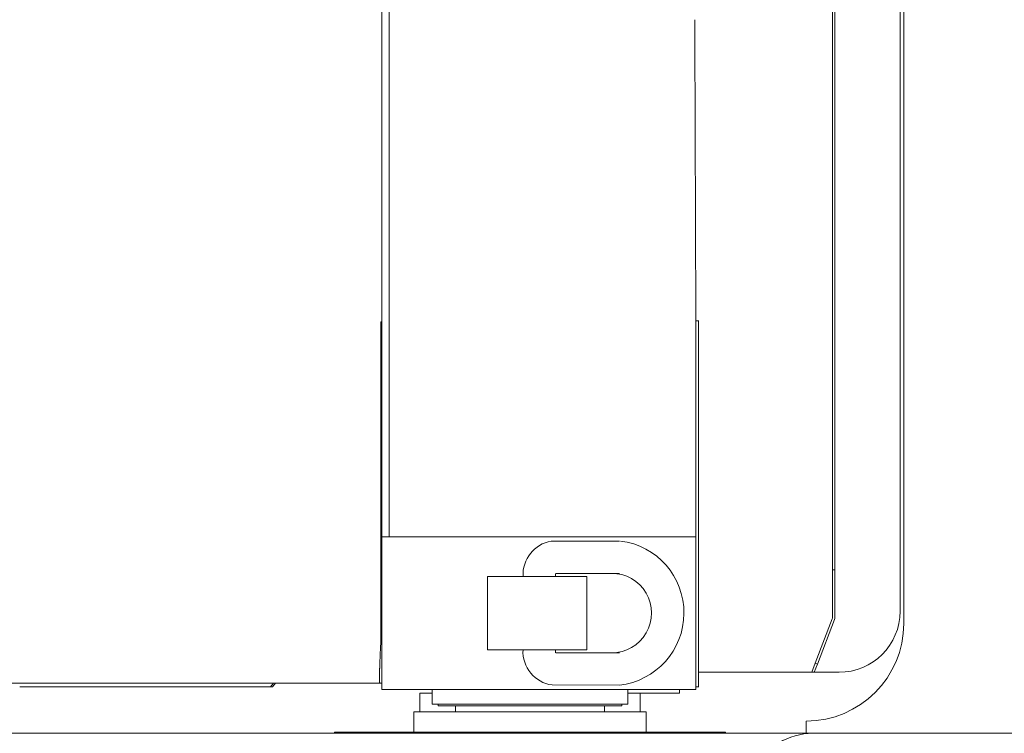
# Model space of a CAD drawing. Extents: x 0 to 59450, y 0 to 42050.
# Tile 155 of 256: x 36276 to 37082, y 7196 to 7780. Entities that reach past the tile are written whole.
import ezdxf

# ---------------------------------------------------------------- set-up
doc = ezdxf.new("R2010")
doc.units = 0
doc.header["$LTSCALE"] = 20
doc.header["$MEASUREMENT"] = 0
doc.layers.get('0').update_dxf_attribs({"linetype": 'CONTINUOUS'})

msp = doc.modelspace()

# ---------------------------------------------------------------- linework, layer by layer
at = {"color": 3, "linetype": 'Continuous', "lineweight": 13}
for p, q in [((36941.28, 8301.774), (36941.28, 7329.774)), ((36943.28, 8301.774), (36943.28, 7329.774)), ((36999.624, 7285.774), (36999.624, 8263.774)), ((36996.624, 8253.774), (36996.624, 7295.774)), ((36578.23, 8192.774), (36578.23, 7356.774)), ((36572.23, 7609.774), (36572.23, 7939.774)), ((36572.279, 7939.774), (36572.279, 7609.774)), ((36828.495, 7779.44), (36828.496, 7779.663)), ((36828.496, 7779.889), (36828.497, 7780.118)), ((36828.496, 7779.663), (36828.496, 7779.889)), ((36828.497, 7780.118), (36828.497, 7780.332)), ((36828.49, 7775.008), (36828.491, 7775.243)), ((36828.49, 7774.773), (36828.49, 7775.008)), ((36828.491, 7774.239), (36828.49, 7774.773)), ((36828.491, 7776.658), (36828.492, 7776.893)), ((36828.491, 7776.422), (36828.491, 7776.658)), ((36828.491, 7776.187), (36828.491, 7776.422)), ((36828.491, 7775.951), (36828.491, 7776.187)), ((36828.491, 7775.715), (36828.491, 7775.951)), ((36828.491, 7775.479), (36828.491, 7775.715)), ((36828.491, 7775.243), (36828.491, 7775.479)), ((36828.491, 7773.832), (36828.491, 7774.239)), ((36828.491, 7773.567), (36828.491, 7773.832)), ((36828.491, 7773.36), (36828.491, 7773.567)), ((36828.491, 7773.132), (36828.491, 7773.36)), ((36828.491, 7772.889), (36828.491, 7773.132)), ((36828.492, 7772.652), (36828.491, 7772.889)), ((36828.492, 7777.597), (36828.493, 7777.83)), ((36828.492, 7777.363), (36828.492, 7777.597)), ((36828.492, 7777.128), (36828.492, 7777.363)), ((36828.492, 7776.893), (36828.492, 7777.128)), ((36828.492, 7772.419), (36828.492, 7772.652)), ((36828.492, 7772.185), (36828.492, 7772.419)), ((36828.492, 7771.95), (36828.492, 7772.185)), ((36828.493, 7771.717), (36828.492, 7771.95)), ((36828.493, 7778.295), (36828.494, 7778.526)), ((36828.493, 7778.063), (36828.493, 7778.295)), ((36828.493, 7777.83), (36828.493, 7778.063)), ((36828.493, 7771.484), (36828.493, 7771.717)), ((36828.493, 7771.252), (36828.493, 7771.484)), ((36828.494, 7778.756), (36828.495, 7778.985)), ((36828.494, 7778.526), (36828.494, 7778.756)), ((36828.495, 7779.214), (36828.495, 7779.44)), ((36828.495, 7778.985), (36828.495, 7779.214)), ((36828.494, 7771.021), (36828.493, 7771.252)), ((36828.494, 7770.792), (36828.494, 7771.021)), ((36828.495, 7770.563), (36828.494, 7770.792)), ((36828.495, 7770.335), (36828.495, 7770.563)), ((36828.495, 7770.108), (36828.495, 7770.335)), ((36828.496, 7769.883), (36828.495, 7770.108)), ((36828.496, 7769.659), (36828.496, 7769.883)), ((36828.497, 7769.437), (36828.496, 7769.659)), ((36828.497, 7769.216), (36828.497, 7769.437)), ((36828.498, 7768.997), (36828.497, 7769.216)), ((36828.499, 7768.78), (36828.498, 7768.997)), ((36828.499, 7768.564), (36828.499, 7768.78)), ((36828.5, 7768.351), (36828.499, 7768.564)), ((36828.5, 7768.139), (36828.5, 7768.351)), ((36828.501, 7767.929), (36828.5, 7768.139)), ((36829.333, 7536.973), (36828.503, 7767.928)), ((36572.23, 7609.772), (36572.231, 7608.303)), ((36572.231, 7608.303), (36572.231, 7606.833)), ((36572.231, 7606.833), (36572.231, 7605.362)), ((36572.231, 7605.362), (36572.231, 7603.889)), ((36572.231, 7603.889), (36572.232, 7602.416)), ((36572.232, 7602.416), (36572.232, 7600.941)), ((36572.279, 7356.774), (36572.279, 7609.772)), ((36572.232, 7600.941), (36572.233, 7599.466)), ((36572.233, 7599.466), (36572.234, 7597.989)), ((36572.234, 7597.989), (36572.235, 7596.512)), ((36572.235, 7596.512), (36572.236, 7595.033)), ((36572.236, 7595.033), (36572.237, 7593.554)), ((36572.237, 7593.554), (36572.238, 7592.073)), ((36572.238, 7592.073), (36572.24, 7590.592)), ((36572.24, 7590.592), (36572.241, 7589.111)), ((36572.241, 7589.111), (36572.243, 7587.628)), ((36572.243, 7587.628), (36572.244, 7586.145)), ((36572.244, 7586.145), (36572.246, 7584.661)), ((36572.246, 7584.661), (36572.248, 7583.176)), ((36572.248, 7583.176), (36572.25, 7581.688)), ((36572.25, 7581.688), (36572.252, 7580.205)), ((36572.252, 7580.205), (36572.254, 7578.731)), ((36572.254, 7578.731), (36572.257, 7577.232)), ((36572.257, 7577.232), (36572.259, 7575.698)), ((36572.259, 7575.698), (36572.262, 7574.257)), ((36572.262, 7574.257), (36572.264, 7572.955)), ((36572.264, 7572.955), (36572.268, 7571.281)), ((36572.268, 7571.281), (36572.273, 7568.703)), ((36572.273, 7568.703), (36572.28, 7565.326)), ((36571.395, 7268.826), (36571.395, 7532.936)), ((36571.395, 7532.936), (36572.279, 7532.936)), ((36829.333, 7356.774), (36829.333, 7536.973)), ((36829.388, 7533.774), (36829.333, 7533.774)), ((36829.388, 7533.774), (36829.388, 7233.774)), ((36831.547, 7533.774), (36829.388, 7533.774)), ((36831.548, 7233.674), (36831.548, 7533.874)), ((36572.23, 7356.774), (36578.23, 7356.774)), ((36572.23, 7231.774), (36572.23, 7356.774)), ((36578.23, 7356.774), (36601.234, 7356.774)), ((36601.234, 7356.774), (36621.719, 7356.774)), ((36621.719, 7356.774), (36808.483, 7356.774)), ((36766.946, 7353.274), (36711.007, 7353.274)), ((36808.483, 7356.774), (36828.276, 7356.774)), ((36828.276, 7356.774), (36829.333, 7356.774)), ((36829.333, 7356.774), (36829.388, 7356.774)), ((36941.28, 7329.774), (36941.28, 7290.7)), ((36941.28, 7329.774), (36943.28, 7329.774)), ((36943.28, 7329.774), (36943.28, 7290.7)), ((36658.896, 7324.274), (36658.896, 7264.274)), ((36658.896, 7324.274), (36667.484, 7324.274)), ((36667.484, 7324.274), (36740.142, 7324.274)), ((36687.893, 7324.968), (36687.892, 7324.95)), ((36687.892, 7324.95), (36687.892, 7324.931)), ((36687.892, 7324.931), (36687.892, 7324.912)), ((36687.892, 7324.912), (36687.892, 7324.893)), ((36687.892, 7324.893), (36687.892, 7324.874)), ((36687.892, 7324.874), (36687.892, 7324.855)), ((36687.892, 7324.855), (36687.892, 7324.837)), ((36687.892, 7324.837), (36687.892, 7324.818)), ((36687.892, 7324.818), (36687.892, 7324.799)), ((36687.892, 7324.799), (36687.892, 7324.78)), ((36687.892, 7324.78), (36687.892, 7324.761)), ((36687.892, 7324.761), (36687.892, 7324.743)), ((36687.892, 7324.743), (36687.892, 7324.724)), ((36687.892, 7324.724), (36687.892, 7324.705)), ((36687.892, 7324.705), (36687.892, 7324.686)), ((36687.892, 7324.686), (36687.892, 7324.667)), ((36687.892, 7324.667), (36687.892, 7324.649)), ((36687.892, 7324.649), (36687.892, 7324.63)), ((36687.892, 7324.63), (36687.892, 7324.611)), ((36687.892, 7324.611), (36687.892, 7324.592)), ((36687.892, 7324.592), (36687.892, 7324.574)), ((36687.892, 7324.574), (36687.892, 7324.555)), ((36687.892, 7324.555), (36687.892, 7324.536)), ((36687.892, 7324.536), (36687.892, 7324.517)), ((36687.892, 7324.517), (36687.892, 7324.499)), ((36687.892, 7324.499), (36687.892, 7324.48)), ((36687.892, 7324.48), (36687.892, 7324.461)), ((36687.892, 7324.461), (36687.892, 7324.442)), ((36687.892, 7324.442), (36687.892, 7324.424)), ((36687.892, 7324.424), (36687.892, 7324.404)), ((36687.892, 7324.404), (36687.892, 7324.386)), ((36687.892, 7324.386), (36687.892, 7324.37)), ((36687.892, 7324.37), (36687.892, 7324.349)), ((36687.892, 7324.349), (36687.892, 7324.316)), ((36687.892, 7324.316), (36687.892, 7324.274)), ((36687.893, 7325.025), (36687.893, 7325.006)), ((36687.893, 7325.006), (36687.893, 7324.987)), ((36687.893, 7324.987), (36687.893, 7324.968)), ((36714.41, 7326.697), (36714.41, 7324.274)), ((36714.935, 7326.774), (36716.235, 7326.774)), ((36716.235, 7326.774), (36717.535, 7326.774)), ((36717.535, 7326.774), (36718.836, 7326.774)), ((36718.836, 7326.774), (36720.136, 7326.774)), ((36720.136, 7326.774), (36721.436, 7326.774)), ((36721.436, 7326.774), (36722.737, 7326.774)), ((36722.737, 7326.774), (36724.037, 7326.774)), ((36724.037, 7326.774), (36725.337, 7326.774)), ((36725.337, 7326.774), (36726.638, 7326.774)), ((36726.638, 7326.774), (36727.938, 7326.774)), ((36727.938, 7326.774), (36729.238, 7326.774)), ((36729.238, 7326.774), (36730.539, 7326.774)), ((36730.539, 7326.774), (36731.839, 7326.774)), ((36731.839, 7326.774), (36733.139, 7326.774)), ((36733.139, 7326.774), (36734.44, 7326.774)), ((36734.44, 7326.774), (36735.74, 7326.774)), ((36735.74, 7326.774), (36737.04, 7326.774)), ((36737.04, 7326.774), (36738.341, 7326.774)), ((36738.341, 7326.774), (36739.641, 7326.774)), ((36739.641, 7326.774), (36740.941, 7326.774)), ((36740.142, 7264.274), (36740.142, 7324.274)), ((36740.941, 7326.774), (36742.241, 7326.774)), ((36742.241, 7326.774), (36743.542, 7326.774)), ((36743.542, 7326.774), (36744.842, 7326.774)), ((36744.842, 7326.774), (36746.142, 7326.774)), ((36746.142, 7326.774), (36747.443, 7326.774)), ((36747.443, 7326.774), (36748.743, 7326.774)), ((36748.743, 7326.774), (36750.042, 7326.774)), ((36750.042, 7326.774), (36751.343, 7326.774)), ((36751.343, 7326.774), (36752.646, 7326.774)), ((36752.646, 7326.774), (36753.944, 7326.774)), ((36753.944, 7326.774), (36755.234, 7326.774)), ((36755.234, 7326.774), (36756.544, 7326.774)), ((36756.544, 7326.774), (36757.886, 7326.774)), ((36757.886, 7326.774), (36759.145, 7326.774)), ((36759.145, 7326.774), (36760.283, 7326.774)), ((36760.283, 7326.774), (36761.745, 7326.774)), ((36761.745, 7326.774), (36763.997, 7326.774)), ((36763.997, 7326.774), (36766.946, 7326.774)), ((36941.081, 7289.625), (36927.078, 7253.147)), ((36942.948, 7288.908), (36928.945, 7252.43)), ((36571.104, 7263.266), (36571.135, 7263.88)), ((36571.135, 7263.88), (36571.166, 7264.511)), ((36571.166, 7264.511), (36571.196, 7265.105)), ((36571.196, 7265.105), (36571.224, 7265.644)), ((36571.224, 7265.644), (36571.26, 7266.339)), ((36571.317, 7267.414), (36571.393, 7268.824)), ((36572.23, 7268.826), (36571.395, 7268.826)), ((36667.484, 7264.274), (36658.896, 7264.274)), ((36740.142, 7264.274), (36667.484, 7264.274)), ((36687.892, 7264.274), (36687.892, 7264.255)), ((36687.892, 7264.255), (36687.892, 7264.236)), ((36687.892, 7264.236), (36687.892, 7264.217)), ((36687.892, 7264.217), (36687.892, 7264.199)), ((36687.892, 7264.199), (36687.892, 7264.18)), ((36687.892, 7264.18), (36687.892, 7264.161)), ((36687.892, 7264.161), (36687.892, 7264.142)), ((36687.892, 7264.142), (36687.892, 7264.124)), ((36687.892, 7264.124), (36687.892, 7264.105)), ((36687.892, 7264.105), (36687.892, 7264.086)), ((36687.892, 7264.086), (36687.892, 7264.067)), ((36687.892, 7264.067), (36687.892, 7264.049)), ((36687.892, 7264.049), (36687.892, 7264.03)), ((36687.892, 7264.03), (36687.892, 7264.011)), ((36687.892, 7264.011), (36687.892, 7263.992)), ((36687.892, 7263.992), (36687.892, 7263.974)), ((36687.892, 7263.974), (36687.892, 7263.955)), ((36687.892, 7263.955), (36687.892, 7263.936)), ((36687.892, 7263.936), (36687.892, 7263.917)), ((36687.892, 7263.917), (36687.892, 7263.898)), ((36687.892, 7263.898), (36687.892, 7263.88)), ((36687.892, 7263.88), (36687.892, 7263.861)), ((36687.892, 7263.861), (36687.892, 7263.842)), ((36687.892, 7263.842), (36687.892, 7263.823)), ((36687.892, 7263.823), (36687.892, 7263.805)), ((36687.892, 7263.805), (36687.892, 7263.786)), ((36687.892, 7263.786), (36687.892, 7263.767)), ((36687.892, 7263.767), (36687.892, 7263.748)), ((36687.892, 7263.748), (36687.892, 7263.73)), ((36687.892, 7263.73), (36687.892, 7263.711)), ((36687.892, 7263.711), (36687.892, 7263.692)), ((36687.892, 7263.692), (36687.892, 7263.673)), ((36687.892, 7263.673), (36687.892, 7263.654)), ((36687.892, 7263.654), (36687.892, 7263.636)), ((36687.892, 7263.636), (36687.892, 7263.62)), ((36687.892, 7263.62), (36687.892, 7263.598)), ((36687.892, 7263.598), (36687.893, 7263.566)), ((36687.893, 7263.566), (36687.893, 7263.523)), ((36714.393, 7264.274), (36714.393, 7261.774)), ((36570.738, 7255.075), (36570.761, 7255.635)), ((36570.761, 7255.635), (36570.784, 7256.2)), ((36570.784, 7256.2), (36570.807, 7256.768)), ((36570.807, 7256.768), (36570.832, 7257.342)), ((36570.832, 7257.342), (36570.856, 7257.919)), ((36570.856, 7257.919), (36570.882, 7258.5)), ((36570.882, 7258.5), (36570.908, 7259.085)), ((36570.908, 7259.085), (36570.934, 7259.673)), ((36570.934, 7259.673), (36570.961, 7260.265)), ((36570.961, 7260.265), (36570.989, 7260.86)), ((36570.989, 7260.86), (36571.017, 7261.459)), ((36571.017, 7261.459), (36571.046, 7262.061)), ((36571.046, 7262.061), (36571.075, 7262.664)), ((36571.075, 7262.664), (36571.104, 7263.266)), ((36717.779, 7261.774), (36714.823, 7261.774)), ((36720.036, 7261.774), (36717.779, 7261.774)), ((36721.501, 7261.774), (36720.036, 7261.774)), ((36722.642, 7261.774), (36721.501, 7261.774)), ((36723.904, 7261.774), (36722.642, 7261.774)), ((36725.248, 7261.774), (36723.904, 7261.774)), ((36726.562, 7261.774), (36725.248, 7261.774)), ((36727.854, 7261.774), (36726.562, 7261.774)), ((36729.155, 7261.774), (36727.854, 7261.774)), ((36730.461, 7261.774), (36729.155, 7261.774)), ((36731.764, 7261.774), (36730.461, 7261.774)), ((36733.067, 7261.774), (36731.764, 7261.774)), ((36734.37, 7261.774), (36733.067, 7261.774)), ((36735.673, 7261.774), (36734.37, 7261.774)), ((36736.976, 7261.774), (36735.673, 7261.774)), ((36738.279, 7261.774), (36736.976, 7261.774)), ((36739.582, 7261.774), (36738.279, 7261.774)), ((36740.885, 7261.774), (36739.582, 7261.774)), ((36742.188, 7261.774), (36740.885, 7261.774)), ((36743.492, 7261.774), (36742.188, 7261.774)), ((36744.795, 7261.774), (36743.492, 7261.774)), ((36746.098, 7261.774), (36744.795, 7261.774)), ((36747.401, 7261.774), (36746.098, 7261.774)), ((36748.704, 7261.774), (36747.401, 7261.774)), ((36750.007, 7261.774), (36748.704, 7261.774)), ((36751.31, 7261.774), (36750.007, 7261.774)), ((36752.613, 7261.774), (36751.31, 7261.774)), ((36753.916, 7261.774), (36752.613, 7261.774)), ((36755.219, 7261.774), (36753.916, 7261.774)), ((36756.522, 7261.774), (36755.219, 7261.774)), ((36757.825, 7261.774), (36756.522, 7261.774)), ((36759.128, 7261.774), (36757.825, 7261.774)), ((36760.431, 7261.774), (36759.128, 7261.774)), ((36761.734, 7261.774), (36760.431, 7261.774)), ((36763.037, 7261.774), (36761.734, 7261.774)), ((36764.34, 7261.774), (36763.037, 7261.774)), ((36765.643, 7261.774), (36764.34, 7261.774)), ((36766.946, 7261.774), (36765.643, 7261.774)), ((36570.478, 7247.35), (36570.49, 7247.816)), ((36570.49, 7247.816), (36570.504, 7248.291)), ((36570.504, 7248.291), (36570.518, 7248.775)), ((36570.518, 7248.775), (36570.532, 7249.266)), ((36570.532, 7249.266), (36570.548, 7249.765)), ((36570.548, 7249.765), (36570.564, 7250.27)), ((36570.564, 7250.27), (36570.581, 7250.782)), ((36570.581, 7250.782), (36570.598, 7251.299)), ((36570.598, 7251.299), (36570.616, 7251.822)), ((36570.616, 7251.822), (36570.635, 7252.351)), ((36570.635, 7252.351), (36570.654, 7252.885)), ((36570.654, 7252.885), (36570.674, 7253.425)), ((36570.674, 7253.425), (36570.695, 7253.97)), ((36570.695, 7253.97), (36570.716, 7254.52)), ((36570.716, 7254.52), (36570.738, 7255.075)), ((36927.078, 7253.147), (36924.248, 7245.774)), ((36928.945, 7252.43), (36926.39, 7245.774)), ((36927.078, 7253.147), (36928.945, 7252.43)), ((36894.82, 7245.774), (36831.548, 7245.774)), ((36927.528, 7245.774), (36894.82, 7245.774)), ((36946.624, 7245.774), (36927.528, 7245.774)), ((34412.158, 7236.774), (36572.23, 7236.774)), ((36305.588, 7233.774), (36275.797, 7233.774)), ((36481.193, 7233.774), (36305.588, 7233.774)), ((36481.193, 7233.774), (36483.689, 7236.774)), ((36482.729, 7233.774), (36481.193, 7233.774)), ((36485.269, 7236.776), (36482.729, 7233.774)), ((36570.652, 7236.977), (36570.632, 7236.987)), ((36572.23, 7236.979), (36570.651, 7236.979)), ((36572.23, 7231.774), (36601.234, 7231.774)), ((36601.234, 7231.774), (36621.719, 7231.774)), ((36613.624, 7231.774), (36613.624, 7219.774)), ((36621.719, 7231.774), (36808.483, 7231.774)), ((36711.796, 7235.384), (36766.946, 7235.274)), ((36773.624, 7219.774), (36773.624, 7231.772)), ((36808.483, 7231.774), (36828.276, 7231.774)), ((36816.029, 7228.774), (36816.029, 7231.774)), ((36828.276, 7231.774), (36829.388, 7231.774)), ((36829.388, 7233.774), (36831.547, 7233.774)), ((36829.388, 7233.773), (36829.388, 7231.774)), ((36603.485, 7228.774), (36613.624, 7228.774)), ((36603.485, 7213.274), (36603.485, 7228.774)), ((36773.624, 7228.774), (36783.763, 7228.774)), ((36783.763, 7228.774), (36783.763, 7213.274)), ((36815.122, 7228.774), (36783.764, 7228.774)), ((36816.029, 7228.774), (36815.122, 7228.774)), ((36613.624, 7219.774), (36773.624, 7219.774)), ((36613.624, 7219.774), (36773.624, 7219.774)), ((36618.384, 7219.774), (36618.384, 7218.274)), ((36618.384, 7218.274), (36632.599, 7218.274)), ((36632.599, 7218.274), (36754.648, 7218.274)), ((36632.599, 7218.274), (36632.599, 7213.274)), ((36754.648, 7218.274), (36768.863, 7218.274)), ((36754.648, 7213.274), (36754.648, 7218.274)), ((36768.863, 7218.274), (36768.863, 7219.774)), ((36693.624, 7213.274), (36598.624, 7213.274)), ((36598.624, 7213.273), (36598.624, 7196.774)), ((36788.624, 7213.274), (36693.624, 7213.274)), ((36788.624, 7196.774), (36788.624, 7213.273)), ((36919.624, 7195.774), (36919.624, 7205.774)), ((36925.625, 7195.774), (35665.593, 7195.774)), ((36853.624, 7196.774), (36533.624, 7196.774)), ((36853.624, 7196.774), (36533.624, 7196.774)), ((36533.624, 7196.774), (36533.624, 7195.774)), ((36618.125, 7196.774), (36583.808, 7196.774)), ((36769.122, 7196.774), (36618.125, 7196.774)), ((36803.44, 7196.774), (36769.122, 7196.774)), ((36853.624, 7195.774), (36853.624, 7196.774)), ((36928.913, 7195.774), (36925.625, 7195.774)), ((36931.425, 7195.774), (36928.913, 7195.774)), ((36933.055, 7195.774), (36931.425, 7195.774)), ((36934.324, 7195.774), (36933.055, 7195.774)), ((36935.729, 7195.774), (36934.324, 7195.774)), ((36937.224, 7195.774), (36935.729, 7195.774)), ((36938.686, 7195.774), (36937.224, 7195.774)), ((36940.124, 7195.774), (36938.686, 7195.774)), ((36941.571, 7195.774), (36940.124, 7195.774)), ((36943.024, 7195.774), (36941.571, 7195.774)), ((36944.475, 7195.774), (36943.024, 7195.774)), ((36945.924, 7195.774), (36944.475, 7195.774)), ((36947.374, 7195.774), (36945.924, 7195.774)), ((36948.824, 7195.774), (36947.374, 7195.774)), ((36950.274, 7195.774), (36948.824, 7195.774)), ((36951.724, 7195.774), (36950.274, 7195.774)), ((36953.174, 7195.774), (36951.724, 7195.774)), ((36954.624, 7195.774), (36953.174, 7195.774)), ((36956.074, 7195.774), (36954.624, 7195.774)), ((36957.524, 7195.774), (36956.074, 7195.774)), ((36958.974, 7195.774), (36957.524, 7195.774)), ((36960.424, 7195.774), (36958.974, 7195.774)), ((36961.874, 7195.774), (36960.424, 7195.774)), ((36963.324, 7195.774), (36961.874, 7195.774)), ((36964.774, 7195.774), (36963.324, 7195.774)), ((36966.224, 7195.774), (36964.774, 7195.774)), ((36967.674, 7195.774), (36966.224, 7195.774)), ((36969.124, 7195.774), (36967.674, 7195.774)), ((36970.574, 7195.774), (36969.124, 7195.774)), ((36972.024, 7195.774), (36970.574, 7195.774)), ((36973.474, 7195.774), (36972.024, 7195.774)), ((36974.924, 7195.774), (36973.474, 7195.774)), ((36976.374, 7195.774), (36974.924, 7195.774)), ((36977.824, 7195.774), (36976.374, 7195.774)), ((36979.274, 7195.774), (36977.824, 7195.774)), ((36980.724, 7195.774), (36979.274, 7195.774)), ((36982.174, 7195.774), (36980.724, 7195.774)), ((36983.624, 7195.774), (36982.174, 7195.774)), ((37608.624, 7195.774), (36983.624, 7195.774))]:
    msp.add_line(p, q, dxfattribs=at)
for centre, radius, start, end in [((36715.961, 7325.614), 28.101, 100.153871, 182.734014), ((36760.264, 7294.316), 59.419, 276.456906, 442.785438), ((36760.694, 7294.275), 32.502, 269.536963, 450.723724), ((36938.28, 7290.7), 3, 339, 360), ((36938.28, 7290.7), 5, 339, 360), ((36946.624, 7295.774), 50, 270, 360), ((36919.624, 7285.774), 80, 270, 360), ((37363.493, 7224.715), 793.325, 176.914714, 176.992461), ((36715.403, 7262.703), 27.556, 176.732762, 262.478318), ((36701.169, 7241.215), 130.788, 179.746684, 179.888365), ((36688.238, 7241.211), 117.857, 179.874469, 180.026774), ((36676.206, 7241.194), 105.825, 180.020293, 180.184159), ((36664.819, 7241.134), 94.438, 180.170023, 180.347388), ((36714.741, 7241.164), 144.361, 179.61796, 179.750461), ((36654.301, 7241.052), 83.92, 180.335392, 180.52759), ((36729.227, 7241.097), 158.847, 179.504647, 179.628641), ((36644.43, 7240.939), 74.049, 180.510395, 180.720088), ((36744.349, 7240.982), 173.969, 179.393026, 179.509616), ((36635.389, 7240.809), 65.006, 180.705338, 180.93447), ((36760.39, 7240.833), 190.01, 179.289841, 179.399518), ((36626.977, 7240.646), 56.592, 180.908213, 181.160583), ((36777.032, 7240.644), 206.653, 179.19087, 179.294495), ((36619.346, 7240.477), 48.96, 181.143746, 181.422314), ((36794.616, 7240.425), 224.239, 179.100441, 179.198377), ((36812.75, 7240.146), 242.375, 179.009041, 179.10197), ((36831.82, 7239.842), 261.447, 178.926517, 179.014713), ((36851.403, 7239.484), 281.033, 178.844204, 178.928216), ((36871.906, 7239.099), 301.54, 178.769639, 178.849672), ((36892.87, 7238.659), 322.509, 178.694985, 178.771488), ((36914.738, 7238.186), 344.382, 178.626001, 178.699135), ((36936.965, 7237.658), 366.615, 178.556636, 178.626776), ((36960.129, 7237.102), 389.786, 178.493496, 178.560749), ((36612.334, 7240.278), 41.945, 181.388724, 181.699005), ((36606.065, 7240.076), 35.673, 181.673, 182.01948), ((36600.34, 7239.849), 29.943, 181.971608, 182.363219), ((36595.257, 7239.621), 24.855, 182.321979, 182.766971), ((36590.769, 7239.381), 20.361, 182.702196, 183.213706), ((36586.872, 7239.144), 16.457, 183.14931, 183.74084), ((36583.471, 7238.898), 13.047, 183.638842, 184.333744), ((36580.666, 7238.668), 10.233, 184.236254, 185.052875), ((36578.237, 7238.432), 7.793, 184.896377, 185.881283), ((36576.247, 7238.209), 5.791, 185.704637, 186.908118), ((36574.608, 7237.989), 4.137, 186.611825, 188.132664), ((36573.339, 7237.79), 2.852, 187.786311, 189.745326), ((36572.356, 7237.602), 1.852, 189.1354, 191.788665), ((36571.655, 7237.438), 1.133, 190.931687, 194.656144), ((36571.172, 7237.293), 0.629, 193.052841, 198.713712), ((36570.879, 7237.179), 0.315, 196.012112, 205.185238), ((36570.724, 7237.09), 0.137, 199.37364, 215.973334), ((36570.666, 7237.035), 0.0589, 205.946836, 234.832752), ((36925.674, 7140.822), 55.047, 86.626797, 269.944685)]:
    msp.add_arc(centre, radius, start, end, dxfattribs=at)

doc.saveas('drawing.dxf')
